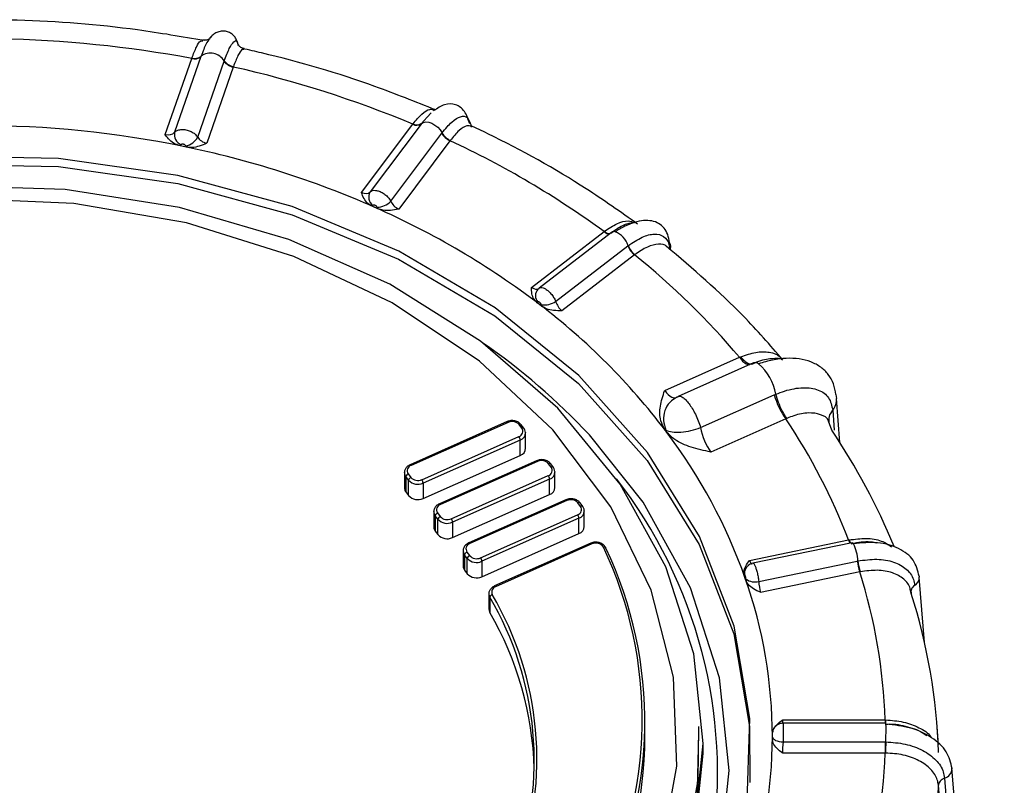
# Model space of a CAD drawing. Extents: x 5 to 297, y -3 to 205.
# Tile 25 of 35: x 108.27 to 111.96, y 163.18 to 166.05. Entities that reach past the tile are written whole.
import ezdxf

# ---------------------------------------------------------------- set-up
doc = ezdxf.new("R2010")
doc.units = 0
doc.layers.get('0').update_dxf_attribs({"linetype": 'CONTINUOUS'})

msp = doc.modelspace()

# ---------------------------------------------------------------- linework, layer by layer
at = {"color": 7, "linetype": 'CONTINUOUS'}
for p, q in [((108.9878, 165.9803), (108.9842, 165.975)), ((109.0887, 165.9644), (109.0927, 165.9515)), ((108.8187, 165.617), (108.9182, 165.9024)), ((108.9528, 165.9095), (108.8539, 165.6258)), ((108.9182, 165.9024), (108.9186, 165.9038)), ((108.9404, 165.608), (109.0393, 165.8917)), ((108.9533, 165.9111), (108.9528, 165.9095)), ((109.0393, 165.8917), (109.0398, 165.8932)), ((109.0739, 165.8703), (108.9744, 165.5849)), ((109.8149, 165.6987), (109.8, 165.6823)), ((109.5539, 165.4004), (109.7461, 165.6563)), ((109.7771, 165.6567), (109.5861, 165.4024)), ((109.7461, 165.6563), (109.7471, 165.6575)), ((109.7782, 165.6581), (109.7771, 165.6567)), ((109.6637, 165.368), (109.8547, 165.6223)), ((109.8547, 165.6223), (109.8558, 165.6237)), ((109.8857, 165.5943), (109.6935, 165.3384)), ((108.8867, 165.5728), (108.8745, 165.5753)), ((108.8988, 165.5703), (108.8867, 165.5728)), ((109.6048, 165.3442), (109.5939, 165.349)), ((109.6156, 165.3393), (109.6048, 165.3442)), ((110.1912, 165.0449), (110.463, 165.2539)), ((110.4911, 165.2509), (110.2194, 165.042)), ((110.463, 165.2539), (110.4643, 165.2548)), ((110.2815, 164.9922), (110.5517, 165.1999)), ((110.5517, 165.1999), (110.5532, 165.201)), ((110.577, 165.1662), (110.3052, 164.9573)), ((110.2149, 165.038), (110.2182, 165.0409)), ((110.2182, 165.0409), (110.2197, 165.0416)), ((110.2214, 164.9805), (110.2125, 164.9873)), ((110.2303, 164.9736), (110.2214, 164.9805)), ((110.6901, 164.6582), (110.9707, 164.7828)), ((110.9707, 164.7828), (110.975, 164.7846)), ((111.0231, 164.7617), (110.7406, 164.6363)), ((110.8245, 164.5193), (111.1006, 164.6418)), ((111.1006, 164.6418), (111.1067, 164.6445)), ((111.1067, 164.6445), (111.1067, 164.6445)), ((111.3311, 164.6435), (111.3339, 164.629)), ((111.346, 164.4636), (111.3339, 164.6291)), ((111.1439, 164.5522), (110.8633, 164.4277)), ((111.148, 164.5541), (111.1439, 164.5522)), ((110.0998, 164.5419), (109.7361, 164.3804)), ((110.1039, 164.5391), (109.7402, 164.3777)), ((110.1549, 164.5174), (110.1449, 164.5307)), ((110.1629, 164.517), (110.1529, 164.5303)), ((111.316, 164.5095), (111.3042, 164.5435)), ((109.7802, 164.3244), (110.1439, 164.4859)), ((110.1689, 164.5007), (110.1689, 164.4994)), ((110.1689, 164.4419), (110.1689, 164.4994)), ((110.6945, 164.5065), (110.693, 164.5086)), ((110.696, 164.5044), (110.6945, 164.5065)), ((110.1489, 164.4728), (109.7852, 164.3114)), ((110.1489, 164.4152), (110.1489, 164.4728)), ((109.7852, 164.2538), (110.1489, 164.4152)), ((110.2098, 164.3954), (109.8461, 164.234)), ((110.2139, 164.3927), (109.8502, 164.2312)), ((110.2649, 164.3709), (110.2549, 164.3842)), ((110.2729, 164.3705), (110.2629, 164.3838)), ((109.7152, 164.3513), (109.7152, 164.2938)), ((109.7152, 164.3501), (109.7152, 164.3513)), ((109.7305, 164.3226), (109.7205, 164.336)), ((109.7205, 164.336), (109.7205, 164.2784)), ((109.7292, 164.3462), (109.7392, 164.3329)), ((109.8902, 164.178), (110.2539, 164.3394)), ((110.2789, 164.3543), (110.2789, 164.353)), ((110.2789, 164.2954), (110.2789, 164.353)), ((109.7305, 164.2651), (109.7305, 164.3226)), ((109.7852, 164.3114), (109.7852, 164.2538)), ((110.2589, 164.3264), (109.8952, 164.1649)), ((110.2589, 164.2688), (110.2589, 164.3264)), ((109.7205, 164.2784), (109.7305, 164.2651)), ((109.8952, 164.1074), (110.2589, 164.2688)), ((110.3198, 164.249), (109.9561, 164.0875)), ((110.3239, 164.2462), (109.9602, 164.0848)), ((110.3749, 164.2245), (110.3649, 164.2378)), ((110.3829, 164.2241), (110.3729, 164.2374)), ((109.8252, 164.2049), (109.8252, 164.1473)), ((109.8252, 164.2036), (109.8252, 164.2049)), ((109.8405, 164.1762), (109.8305, 164.1895)), ((109.8305, 164.1895), (109.8305, 164.1319)), ((109.8392, 164.1997), (109.8492, 164.1864)), ((110.0002, 164.0315), (110.3639, 164.193)), ((110.3889, 164.2078), (110.3889, 164.2065)), ((110.3889, 164.149), (110.3889, 164.2065)), ((109.8405, 164.1186), (109.8405, 164.1762)), ((109.8952, 164.1649), (109.8952, 164.1074)), ((110.3689, 164.1799), (110.0052, 164.0185)), ((110.3689, 164.1223), (110.3689, 164.1799)), ((109.8305, 164.1319), (109.8405, 164.1186)), ((110.0052, 163.9609), (110.3689, 164.1223)), ((110.4131, 164.0862), (110.0525, 163.9262)), ((110.4172, 164.0835), (110.0565, 163.9234)), ((111.0077, 164.0219), (111.379, 164.0984)), ((111.3923, 164.088), (111.0208, 164.0115)), ((111.379, 164.0984), (111.3808, 164.0988)), ((109.9352, 164.0584), (109.9352, 164.0009)), ((109.9352, 164.0572), (109.9352, 164.0584)), ((109.9505, 164.0297), (109.9405, 164.0431)), ((109.9405, 164.0431), (109.9405, 163.9855)), ((109.9492, 164.0533), (109.9592, 164.04)), ((109.9505, 163.9722), (109.9505, 164.0297)), ((110.0052, 164.0185), (110.0052, 163.9609)), ((111.0424, 163.9435), (111.4115, 164.0195)), ((111.4115, 164.0195), (111.4135, 164.0199)), ((109.9405, 163.9855), (109.9505, 163.9722)), ((110.9919, 163.9545), (110.9887, 163.9639)), ((111.4208, 163.9787), (111.0495, 163.9022)), ((111.6433, 163.9623), (111.6437, 163.9597)), ((111.6634, 163.7142), (111.6437, 163.9597)), ((110.9952, 163.9452), (110.9919, 163.9545)), ((110.0315, 163.8971), (110.0315, 163.8395)), ((111.6136, 163.8976), (111.6101, 163.9146)), ((111.6129, 163.9029), (111.6136, 163.8976)), ((110.0349, 163.8848), (110.0349, 163.8272)), ((110.6161, 163.3622), (110.6161, 163.4198)), ((111.1313, 163.4242), (111.5157, 163.4242)), ((111.5183, 163.4122), (111.1338, 163.4122)), ((111.5157, 163.4242), (111.5176, 163.4242)), ((111.7161, 163.3322), (111.7093, 163.4153)), ((111.0934, 163.3622), (111.0934, 163.3719)), ((111.0937, 163.3733), (111.0945, 163.3801)), ((110.8347, 163.2983), (110.8347, 163.3366)), ((111.0934, 163.3526), (111.0934, 163.3622)), ((111.1337, 163.342), (111.5157, 163.342)), ((111.5157, 163.342), (111.5179, 163.342)), ((111.5157, 163.342), (111.5157, 163.3003)), ((111.5157, 163.3003), (111.1313, 163.3003)), ((111.9623, 160.8518), (111.7663, 163.2434)), ((111.7663, 163.2434), (111.7664, 163.2422))]:
    msp.add_line(p, q, dxfattribs=at)
at = {"color": 8, "linetype": 'CONTINUOUS'}
for p, q in [((109.8, 165.6823), (109.7782, 165.6581)), ((111.3195, 164.5847), (111.3249, 164.5103)), ((111.5157, 163.4242), (111.5157, 163.4122))]:
    msp.add_line(p, q, dxfattribs=at)
at = {"color": 7, "linetype": 'CONTINUOUS', "flags": 128}
for points in [[(109.7782, 165.6581), (109.7853, 165.6628), (109.7947, 165.6647), (109.8058, 165.6636), (109.8177, 165.6596), (109.8295, 165.6531), (109.8403, 165.6445), (109.8493, 165.6344), (109.8558, 165.6237)], [(110.9976, 163.0801), (111.0095, 163.4294), (110.9501, 163.7759), (110.821, 164.111), (110.6253, 164.4264), (110.3678, 164.7144), (110.0548, 164.9679), (109.6941, 165.1806), (109.2946, 165.3474), (108.866, 165.464), (108.419, 165.5277), (107.9645, 165.5369), (107.5137, 165.4913), (107.0778, 165.392), (106.6675, 165.2416)], [(105.223, 163.1903), (105.2363, 163.5164), (105.3191, 163.8598), (105.4708, 164.189), (105.6876, 164.496), (105.9642, 164.7731), (106.2938, 165.0135), (106.6683, 165.2113), (107.0784, 165.3617), (107.5141, 165.4609), (107.9646, 165.5065), (108.4188, 165.4973), (108.8656, 165.4337), (109.2939, 165.3171), (109.6932, 165.1504), (110.0537, 164.9378), (110.3665, 164.6845), (110.6239, 164.3966), (110.8195, 164.0814), (110.9486, 163.7465), (111.0079, 163.4002), (111.0093, 163.1903)], [(110.7995, 163.0014), (110.8347, 163.3366), (110.7995, 163.6719), (110.6948, 163.9984), (110.5233, 164.3078), (110.2895, 164.592), (109.9994, 164.8438), (109.6605, 165.0565), (109.2816, 165.2246), (108.8725, 165.3439), (108.4438, 165.4111), (108.0067, 165.4247), (107.5723, 165.3841), (107.1521, 165.2906), (106.7568, 165.1464)], [(110.7084, 165.2121), (110.7107, 165.2064), (110.7119, 165.1997)], [(111.3923, 164.088), (111.393, 164.0881), (111.3962, 164.0859), (111.3972, 164.0845)], [(109.4683, 161.4835), (109.8264, 161.6735), (110.1403, 161.9052), (110.4018, 162.1727), (110.604, 162.4689), (110.7418, 162.7862), (110.8116, 163.1164), (110.818, 163.3709)], [(111.0937, 163.3595), (111.0946, 163.3564), (111.097, 163.3533), (111.1008, 163.3504), (111.1057, 163.3478), (111.1118, 163.3456), (111.1186, 163.3438), (111.126, 163.3426), (111.1337, 163.342)], [(105.3975, 163.2983), (105.4063, 163.1301), (105.4765, 162.7982), (105.6151, 162.4792), (105.8184, 162.1814), (106.0812, 161.9125), (106.3967, 161.6796), (106.7568, 161.4885), (107.1521, 161.3443), (107.5723, 161.2508), (108.0067, 161.2102), (108.4438, 161.2238), (108.8725, 161.291), (109.2816, 161.4103), (109.6605, 161.5785), (109.9994, 161.7912), (110.2895, 162.0429), (110.5233, 162.3271), (110.6948, 162.6365), (110.7995, 162.9631), (110.8347, 163.2983)]]:
    msp.add_lwpolyline(points, dxfattribs=at)
at = {"color": 8, "linetype": 'CONTINUOUS', "flags": 128}
for points in [[(110.4428, 162.4318), (110.5461, 162.6036), (110.6754, 162.9214), (110.7349, 163.2512), (110.723, 163.584), (110.6399, 163.9108), (110.488, 164.2226), (110.2714, 164.511), (109.9961, 164.768), (109.6694, 164.9867), (109.3004, 165.161), (108.8991, 165.2863), (108.4764, 165.3592), (108.0439, 165.3775), (107.6133, 165.3409), (107.1965, 165.2503), (106.8048, 165.1082)], [(110.7119, 165.1997), (110.7118, 165.1957), (110.7098, 165.1869)], [(110.1039, 164.5391), (110.1029, 164.5403), (110.102, 164.5412), (110.1011, 164.5417), (110.1003, 164.542), (110.0998, 164.5419)], [(109.8372, 161.5213), (110.0667, 161.6733), (110.3672, 161.9341), (110.6094, 162.2285), (110.787, 162.5489), (110.8954, 162.8871), (110.9319, 163.2343), (110.8954, 163.5815), (110.787, 163.9197), (110.6094, 164.2401), (110.4079, 164.4918)], [(109.7402, 164.3777), (109.7392, 164.3789), (109.7382, 164.3798), (109.7374, 164.3803), (109.7366, 164.3805), (109.7361, 164.3804)], [(110.2139, 164.3927), (110.2129, 164.3938), (110.212, 164.3947), (110.2111, 164.3953), (110.2103, 164.3955), (110.2098, 164.3954)], [(109.8502, 164.2312), (109.8492, 164.2324), (109.8482, 164.2333), (109.8474, 164.2339), (109.8466, 164.2341), (109.8461, 164.234)], [(110.3239, 164.2462), (110.3229, 164.2474), (110.322, 164.2483), (110.3211, 164.2488), (110.3203, 164.2491), (110.3198, 164.249)], [(109.9602, 164.0848), (109.9592, 164.086), (109.9582, 164.0869), (109.9574, 164.0874), (109.9566, 164.0876), (109.9561, 164.0875)], [(110.4172, 164.0835), (110.4162, 164.0847), (110.4153, 164.0855), (110.4144, 164.0861), (110.4137, 164.0863), (110.4131, 164.0862)], [(110.0565, 163.9234), (110.0555, 163.9246), (110.0546, 163.9255), (110.0537, 163.926), (110.053, 163.9263), (110.0525, 163.9262)], [(110.8164, 163.4), (110.8147, 163.1984), (110.7534, 162.8585), (110.6202, 162.5311), (110.4186, 162.2249), (110.1542, 161.9485), (109.8343, 161.7092), (109.4675, 161.5137), (109.0638, 161.3673), (108.6343, 161.2739), (108.1906, 161.2361), (107.7449, 161.255), (107.3093, 161.3301), (106.8958, 161.4592), (106.5155, 161.6389), (106.1789, 161.8642), (105.8951, 162.1291), (105.6719, 162.4262), (105.5154, 162.7476), (105.4298, 163.0843), (105.4158, 163.4)], [(111.7382, 163.2064), (111.7434, 163.1427), (111.7643, 162.8879), (111.8478, 161.8687), (111.9341, 160.8151)], [(111.9115, 160.7882), (111.9059, 160.8564), (111.8684, 161.3138), (111.7155, 163.1794)]]:
    msp.add_lwpolyline(points, dxfattribs=at)
at = {"color": 7, "linetype": 'CONTINUOUS'}
for centre, radius, start, end in [((108.1188, 161.6042), 4.3719, 79.4646, 88.9784), ((108.9882, 165.8618), 0.0604, 31.369, 125.3547), ((108.929, 165.9378), 0.037, 253.0111, 310.0939), ((108.9293, 165.9391), 0.0369, 253.1814, 310.5395), ((109.0835, 165.9246), 0.0551, 216.7167, 259.9892), ((109.0841, 165.9258), 0.0549, 216.3055, 259.7943), ((108.1928, 161.9402), 4.0277, 67.3143, 77.3634), ((109.7613, 165.6803), 0.0284, 237.6518, 303.9429), ((109.7622, 165.6816), 0.0284, 237.8776, 304.4006), ((108.1183, 161.8256), 3.8251, 78.4109, 90.032), ((108.8964, 165.6182), 0.0433, 169.8249, 244.9466), ((109.9122, 165.6549), 0.0661, 209.5406, 246.3899), ((109.9132, 165.6557), 0.0657, 209.1069, 246.1884), ((108.8869, 165.6345), 0.0597, 278.256, 333.6282), ((108.4277, 162.4627), 3.4544, 53.9001, 65.0338), ((108.1826, 162.1196), 3.5243, 66.2015, 78.4762), ((109.6193, 165.3832), 0.0383, 150.0128, 234.7136), ((109.613, 165.4128), 0.0677, 269.7691, 318.5461), ((108.3879, 162.5765), 3.0233, 52.6676, 66.2662), ((110.5003, 165.2367), 0.0169, 75.7508, 122.9226), ((110.6279, 165.2309), 0.0822, 202.1131, 231.7955), ((110.629, 165.2312), 0.0816, 201.6581, 231.5754), ((108.7867, 162.9342), 2.8613, 40.2439, 51.2656), ((110.2401, 165.05), 0.0711, 260.1801, 305.6605), ((108.7193, 163.0078), 2.4794, 37.2486, 52.7128), ((108.5949, 162.7979), 2.4812, 43.0542, 55.2829), ((111.0292, 164.7408), 0.0218, 54.5876, 106.0843), ((111.3764, 164.7199), 0.2867, 195.7997, 215.7832), ((109.2285, 163.2718), 2.304, 21.026, 33.7628), ((110.1187, 164.5074), 0.035, 41.7152, 115.0084), ((110.138, 164.5056), 0.0206, 286.7392, 34.825), ((110.1235, 164.4706), 0.0255, 5.0593, 36.8588), ((109.0721, 163.2761), 2.0362, 19.4635, 37.1037), ((109.2826, 163.1388), 2.4522, 22.4219, 33.9826), ((110.1388, 164.4437), 0.0302, 289.6037, 356.5758), ((109.7461, 164.358), 0.0206, 106.7392, 214.825), ((110.2287, 164.3609), 0.035, 41.7152, 115.0084), ((110.248, 164.3591), 0.0206, 286.7392, 34.825), ((109.7339, 164.3334), 0.0137, 110.3861, 169.1684), ((109.7439, 164.3201), 0.0137, 110.3861, 169.1684), ((109.7653, 164.3562), 0.035, 221.7152, 295.0084), ((110.2335, 164.3241), 0.0255, 5.0593, 36.8588), ((109.7406, 164.294), 0.0254, 180.5479, 217.8879), ((109.7654, 164.3537), 0.0467, 221.7152, 295.0084), ((109.7597, 164.3091), 0.0255, 5.0593, 36.8588), ((110.2488, 164.2972), 0.0302, 289.6037, 356.5758), ((109.7654, 164.2962), 0.0467, 221.7152, 295.0084), ((109.8561, 164.2115), 0.0206, 106.7392, 214.825), ((110.3387, 164.2145), 0.035, 41.7152, 115.0084), ((110.358, 164.2127), 0.0206, 286.7392, 34.825), ((109.8439, 164.1869), 0.0137, 110.3861, 169.1684), ((109.8539, 164.1736), 0.0137, 110.3861, 169.1684), ((109.8753, 164.2098), 0.035, 221.7152, 295.0084), ((110.3435, 164.1777), 0.0255, 5.0593, 36.8588), ((109.8506, 164.1476), 0.0254, 180.5479, 217.8879), ((109.8754, 164.2073), 0.0467, 221.7152, 295.0084), ((109.8697, 164.1627), 0.0255, 5.0593, 36.8588), ((110.3588, 164.1508), 0.0302, 289.6037, 356.5758), ((109.8754, 164.1497), 0.0467, 221.7152, 295.0084), ((109.9661, 164.0651), 0.0206, 106.7392, 214.825), ((110.432, 164.0534), 0.0336, 32.2674, 116.227), ((109.0973, 163.4258), 1.5082, 332.8158, 25.3404), ((109.9539, 164.0405), 0.0137, 110.3861, 169.1684), ((109.9639, 164.0272), 0.0137, 110.3861, 169.1684), ((109.9853, 164.0633), 0.035, 221.7152, 295.0084), ((109.1013, 163.4194), 1.5143, 332.8158, 25.3404), ((109.9606, 164.0011), 0.0254, 180.5479, 217.8879), ((109.9854, 164.0608), 0.0467, 221.7152, 295.0084), ((109.9797, 164.0162), 0.0255, 5.0593, 36.8588), ((111.6258, 164.0468), 0.216, 187.2475, 198.3597), ((111.624, 164.0449), 0.2119, 186.7671, 198.0939), ((109.9854, 164.0033), 0.0467, 221.7152, 295.0084), ((109.4674, 163.3588), 2.0493, 1.8292, 17.6086), ((110.0627, 163.9035), 0.0208, 107.2112, 206.4499), ((109.2973, 163.3594), 1.7961, 0.0887, 19.3491), ((111.0274, 163.997), 0.0556, 233.8723, 285.7502), ((110.047, 163.8822), 0.0124, 103.8794, 168.005), ((108.9906, 163.2776), 1.2206, 339.9849, 30.3432), ((109.5467, 163.2374), 2.1698, 1.7235, 17.7143), ((108.9867, 163.2712), 1.2146, 339.9849, 30.3432), ((110.0562, 163.8396), 0.0246, 180.209, 210.1762), ((108.9602, 163.2049), 1.2419, 1.6657, 30.0742), ((111.5104, 163.4088), 0.00869, 354.6862, 23.2613), ((109.0854, 163.3669), 1.5307, 332.9172, 359.8257), ((109.2973, 163.365), 1.7961, 340.6509, 359.9113), ((122.9039, 163.246), 11.3864, 179.51716, 179.72715), ((109.4674, 163.3657), 2.0493, 342.3914, 358.1708), ((109.5467, 163.2446), 2.1698, 342.2857, 358.2765)]:
    msp.add_arc(centre, radius, start, end, dxfattribs=at)
at = {"color": 8, "linetype": 'CONTINUOUS'}
for centre, radius, start, end in [((110.4805, 165.2697), 0.0236, 222.253, 282.9737), ((110.4817, 165.2708), 0.0236, 222.4801, 283.4918), ((110.4768, 165.1783), 0.0797, 16.5652, 69.6816), ((110.2424, 165.014), 0.0365, 138.983, 221.9468), ((111.0235, 164.8128), 0.0608, 209.628, 253.9689), ((110.9136, 164.6101), 0.1961, 10.0902, 49.1818), ((111.2712, 164.625), 0.0629, 320.1709, 3.6782), ((110.1486, 164.5251), 0.00675, 50.8044, 123.5993), ((110.1586, 164.5117), 0.00675, 50.8094, 123.5985), ((110.1388, 164.5012), 0.0302, 289.6037, 356.5758), ((110.2586, 164.3786), 0.00675, 50.8044, 123.5993), ((110.2686, 164.3653), 0.00675, 50.8094, 123.5985), ((109.7407, 164.3516), 0.0256, 183.5584, 217.8328), ((110.2488, 164.3548), 0.0302, 289.6037, 356.5758), ((109.089, 163.2237), 1.7991, 305.3164, 37.8573), ((110.3686, 164.2322), 0.00675, 50.8044, 123.5993), ((110.3786, 164.2188), 0.00675, 50.8094, 123.5985), ((109.8507, 164.2052), 0.0256, 183.5584, 217.8328), ((110.3588, 164.2083), 0.0302, 289.6037, 356.5758), ((110.4636, 164.0639), 0.00805, 45.1582, 112.8998), ((111.4191, 164.1098), 0.0417, 195.8738, 214.1063), ((111.4193, 164.1097), 0.04, 195.8899, 214.9279), ((111.2558, 164.0144), 0.1579, 2.0052, 26.3578), ((109.9607, 164.0587), 0.0256, 183.5584, 217.8328), ((111.0263, 163.9736), 0.0373, 147.5887, 192.6973), ((111.6092, 163.958), 0.0345, 299.8687, 2.6926), ((110.0562, 163.8971), 0.0247, 180.6232, 210.1712), ((112.3692, 163.4246), 0.8516, 180.0256, 180.8316), ((110.7418, 163.3889), 0.7775, 356.5446, 1.4086), ((111.7281, 163.2434), 0.0383, 285.2135, 358.2634)]:
    msp.add_arc(centre, radius, start, end, dxfattribs=at)
at = {"color": 7, "linetype": 'CONTINUOUS'}
for centre, major_axis, ratio, start_param, end_param in [((108.8197, 165.6457), (0.0373, -0.0144), 0.698007, 4.948151, 6.057712), ((108.9755, 165.6136), (0.0373, -0.0144), 0.698007, 3.83859, 4.948151), ((108.8094, 165.6174), (0.0751, -0.0275), 0.658045, 5.951301, 6.044154), ((108.9651, 165.5853), (0.0751, -0.0275), 0.658045, 3.825032, 3.917885), ((109.556, 165.4288), (0.0306, -0.0258), 0.633326, 5.142151, 6.251712), ((109.6956, 165.3668), (0.0306, -0.0258), 0.633326, 4.03259, 5.142151), ((109.536, 165.4035), (0.0627, -0.0497), 0.593974, 6.138765, 6.231618), ((109.6757, 165.3416), (0.0627, -0.0497), 0.593974, 4.012496, 4.105349), ((110.1942, 165.0728), (-0.0223, 0.0333), 0.5312, 2.137763, 3.247324), ((110.3082, 164.9852), (-0.0223, 0.0333), 0.5312, 1.028202, 2.137763), ((110.1659, 165.0524), (-0.0468, 0.0649), 0.492215, 3.134761, 3.227613), ((110.2799, 164.9648), (-0.0468, 0.0649), 0.492215, 1.008491, 1.101344), ((110.6992, 164.7262), (-0.0342, 0.0942), 0.398791, 2.222798, 3.269303), ((110.8723, 164.4957), (-0.0342, 0.0942), 0.398791, 1.176293, 2.222798), ((110.6127, 164.6912), (-0.075, 0.1855), 0.359758, 3.223957, 3.25405), ((110.7859, 164.4607), (-0.075, 0.1855), 0.359758, 1.160447, 1.19054), ((110.9732, 164.0418), (-0.0135, 0.0789), 0.205611, 3.271502, 3.364354), ((111.0149, 163.9221), (-0.0135, 0.0789), 0.205611, 1.145233, 1.238085), ((111.0535, 163.9287), (-0.0054, 0.0397), 0.245027, 1.155165, 2.264726), ((111.0956, 163.4511), (0.0027, 0.08), 0.040239, 3.28289, 3.375742), ((111.0956, 163.3272), (0.0027, 0.08), 0.040239, 1.156621, 1.249473), ((111.1355, 163.3259), (0.0027, 0.04), 0.080206, 1.160682, 2.270243)]:
    msp.add_ellipse(centre, major_axis=major_axis, ratio=ratio, start_param=start_param, end_param=end_param, dxfattribs=at)
at = {"color": 8, "linetype": 'CONTINUOUS'}
for centre, major_axis, ratio, start_param, end_param in [((111.0118, 164.0484), (-0.0054, 0.0397), 0.245027, 2.264726, 3.158477), ((111.1355, 163.4498), (0.0027, 0.04), 0.080206, 2.270243, 3.147005)]:
    msp.add_ellipse(centre, major_axis=major_axis, ratio=ratio, start_param=start_param, end_param=end_param, dxfattribs=at)
at = {"color": 7, "linetype": 'CONTINUOUS'}
for points, knots in [([(108.9643, 165.9693), (108.8815, 165.9835), (108.6511, 166.023), (108.3908, 166.0433), (108.2153, 166.0471), (108.1906, 166.0476)], [0, 0, 0, 0, 0.325568, 0.905387, 1, 1, 1, 1]), ([(109.089, 165.9638), (109.0871, 165.9688), (109.0834, 165.9789), (109.0729, 165.9911), (109.0597, 166), (109.0443, 166.0048), (109.0281, 166.0051), (109.0122, 166.0007), (108.9976, 165.9922), (108.9901, 165.9836), (108.9864, 165.9793)], [0, 0, 0, 0, 0.12001, 0.242783, 0.367838, 0.494476, 0.621861, 0.749112, 0.875394, 1, 1, 1, 1]), ([(108.9829, 165.9755), (108.9831, 165.9757), (108.9834, 165.976), (108.9748, 165.9694), (108.9637, 165.9707), (108.9584, 165.9714)], [0, 0, 0, 0, 0.247368, 0.634539, 1, 1, 1, 1]), ([(109.1145, 165.9396), (109.1102, 165.9405), (109.1, 165.9428), (109.0939, 165.9527), (109.0938, 165.953), (109.0938, 165.9531)], [0, 0, 0, 0, 0.305196, 0.719456, 1, 1, 1, 1]), ([(109.8322, 165.7092), (109.7565, 165.7395), (109.5464, 165.8238), (109.3011, 165.8955), (109.1323, 165.9342), (109.1085, 165.9396)], [0, 0, 0, 0, 0.325683, 0.90491, 1, 1, 1, 1]), ([(109.0743, 165.8717), (109.0743, 165.8717), (109.0742, 165.8712), (109.074, 165.8708), (109.0739, 165.8703)], [0, 0, 0, 0, 0.04216, 1, 1, 1, 1]), ([(109.9595, 165.657), (109.9539, 165.6739), (109.9427, 165.7078), (109.9081, 165.7324), (109.8665, 165.7344), (109.8381, 165.7154), (109.8242, 165.7061)], [0, 0, 0, 0, 0.252687, 0.508636, 0.760035, 1, 1, 1, 1]), ([(109.8309, 165.71), (109.8306, 165.7099), (109.8302, 165.7098), (109.8283, 165.7111), (109.8279, 165.7113)], [0, 0, 0, 0, 0.761002, 1, 1, 1, 1]), ([(109.9613, 165.6594), (109.9623, 165.6581), (109.9644, 165.6551), (109.9647, 165.6489), (109.9649, 165.6454)], [0, 0, 0, 0, 0.429402, 1, 1, 1, 1]), ([(108.8539, 165.6258), (108.8568, 165.6283), (108.8626, 165.6333), (108.8765, 165.6366), (108.8923, 165.6363), (108.9088, 165.6322), (108.9239, 165.6247), (108.9346, 165.616), (108.9388, 165.6101), (108.9404, 165.608)], [0, 0, 0, 0, 0.152063, 0.303355, 0.454679, 0.606485, 0.758807, 0.911455, 1, 1, 1, 1]), ([(110.5884, 165.282), (110.525, 165.3267), (110.3492, 165.4508), (110.1348, 165.5698), (109.9838, 165.6412), (109.9622, 165.6515)], [0, 0, 0, 0, 0.325787, 0.903315, 1, 1, 1, 1]), ([(109.9667, 165.6498), (109.9661, 165.65), (109.9637, 165.6507), (109.9639, 165.6505), (109.9641, 165.6503)], [0, 0, 0, 0, 0.245444, 1, 1, 1, 1]), ([(108.8745, 165.5753), (108.8682, 165.5772), (108.853, 165.5817), (108.8343, 165.5969), (108.824, 165.6099), (108.8188, 165.6169), (108.8187, 165.617)], [0, 0, 0, 0, 0.254237, 0.606912, 0.992914, 1, 1, 1, 1]), ([(108.9744, 165.5849), (108.9742, 165.5849), (108.9652, 165.5808), (108.9478, 165.5735), (108.9217, 165.5676), (108.9056, 165.5695), (108.8988, 165.5703)], [0, 0, 0, 0, 0.007086, 0.393088, 0.745763, 1, 1, 1, 1]), ([(109.8867, 165.5956), (109.8867, 165.5955), (109.8863, 165.5951), (109.886, 165.5947), (109.8857, 165.5943)], [0, 0, 0, 0, 0.04216, 1, 1, 1, 1]), ([(108.8954, 165.5754), (108.8951, 165.5759), (108.8943, 165.5771), (108.8922, 165.5789), (108.8892, 165.5804), (108.8859, 165.5812), (108.8827, 165.5813), (108.8799, 165.5806), (108.8787, 165.5795), (108.8781, 165.579)], [0, 0, 0, 0, 0.0880129, 0.2403412, 0.3930271, 0.5455364, 0.6974145, 0.8486951, 1, 1, 1, 1]), ([(109.5939, 165.349), (109.5884, 165.3521), (109.5752, 165.3595), (109.5622, 165.3779), (109.5567, 165.3925), (109.554, 165.4003), (109.5539, 165.4004)], [0, 0, 0, 0, 0.2542375, 0.6069125, 0.9929143, 1, 1, 1, 1]), ([(109.5861, 165.4024), (109.5887, 165.4043), (109.594, 165.4082), (109.6064, 165.4089), (109.6206, 165.4055), (109.6354, 165.3982), (109.649, 165.3878), (109.6585, 165.3771), (109.6623, 165.3704), (109.6637, 165.368)], [0, 0, 0, 0, 0.152063, 0.303355, 0.454679, 0.606485, 0.758807, 0.911455, 1, 1, 1, 1]), ([(109.6127, 165.3451), (109.6124, 165.3456), (109.6117, 165.347), (109.6098, 165.3492), (109.6072, 165.3513), (109.6042, 165.3528), (109.6013, 165.3534), (109.5988, 165.3532), (109.5977, 165.3524), (109.5972, 165.352)], [0, 0, 0, 0, 0.088013, 0.240341, 0.393027, 0.545536, 0.697414, 0.848695, 1, 1, 1, 1]), ([(109.6935, 165.3384), (109.6934, 165.3384), (109.6833, 165.3363), (109.664, 165.3327), (109.6368, 165.3322), (109.6219, 165.3372), (109.6156, 165.3393)], [0, 0, 0, 0, 0.007086, 0.393088, 0.745763, 1, 1, 1, 1]), ([(110.4888, 165.2477), (110.4934, 165.2515), (110.515, 165.2693), (110.5514, 165.2859), (110.5682, 165.2868), (110.5763, 165.2873)], [0, 0, 0, 0, 0.1242312, 0.5768816, 1, 1, 1, 1]), ([(110.7084, 165.2121), (110.7065, 165.2226), (110.7028, 165.2438), (110.6885, 165.2679), (110.6683, 165.2854), (110.6423, 165.2949), (110.6116, 165.2963), (110.5774, 165.2895), (110.5412, 165.2756), (110.5167, 165.2605), (110.5045, 165.2531)], [0, 0, 0, 0, 0.124176, 0.249253, 0.374904, 0.500791, 0.626577, 0.751925, 0.876506, 1, 1, 1, 1]), ([(110.5532, 165.201), (110.5709, 165.2129), (110.6063, 165.2366), (110.6532, 165.2478), (110.6885, 165.2385), (110.7057, 165.2141), (110.7083, 165.1924), (110.7091, 165.1852)], [0, 0, 0, 0, 0.22259, 0.445284, 0.668029, 0.890783, 1, 1, 1, 1]), ([(111.1329, 164.7727), (111.0845, 164.8285), (110.9533, 164.9798), (110.7956, 165.1143), (110.696, 165.1992)], [0, 0, 0, 0, 0.368511, 1, 1, 1, 1]), ([(110.5783, 165.1672), (110.5783, 165.1672), (110.5779, 165.1669), (110.5774, 165.1665), (110.577, 165.1662)], [0, 0, 0, 0, 0.04216, 1, 1, 1, 1]), ([(110.2125, 164.9873), (110.2082, 164.9914), (110.198, 165.0012), (110.1917, 165.0215), (110.1912, 165.0367), (110.1912, 165.0448), (110.1912, 165.0449)], [0, 0, 0, 0, 0.254237, 0.606912, 0.992914, 1, 1, 1, 1]), ([(110.2279, 164.9799), (110.2277, 164.9805), (110.2272, 164.982), (110.2257, 164.9845), (110.2235, 164.9871), (110.2211, 164.9892), (110.2187, 164.9903), (110.2166, 164.9906), (110.2157, 164.99), (110.2153, 164.9897)], [0, 0, 0, 0, 0.088013, 0.240341, 0.393027, 0.545536, 0.697414, 0.848695, 1, 1, 1, 1]), ([(110.3052, 164.9573), (110.305, 164.9573), (110.2946, 164.9573), (110.2748, 164.9576), (110.2483, 164.9625), (110.2356, 164.9704), (110.2303, 164.9736)], [0, 0, 0, 0, 0.007086, 0.393088, 0.745763, 1, 1, 1, 1]), ([(111.0201, 164.7598), (111.0165, 164.7582), (111.0094, 164.7549), (110.9948, 164.763), (110.9829, 164.7745), (110.9766, 164.7824), (110.975, 164.7846)], [0, 0, 0, 0, 0.322284, 0.644569, 0.904577, 1, 1, 1, 1]), ([(111.0169, 164.7571), (111.0207, 164.7589), (111.0453, 164.7711), (111.0832, 164.7794), (111.1187, 164.7798), (111.1239, 164.7775), (111.1261, 164.7765)], [0, 0, 0, 0, 0.068495, 0.452609, 0.771535, 1, 1, 1, 1]), ([(111.3311, 164.6434), (111.3287, 164.6571), (111.3241, 164.6847), (111.3043, 164.7192), (111.2758, 164.747), (111.2388, 164.7668), (111.195, 164.778), (111.1462, 164.7802), (111.0944, 164.7744), (111.0593, 164.7638), (111.0418, 164.7585)], [0, 0, 0, 0, 0.124866, 0.250509, 0.376559, 0.502645, 0.628396, 0.753444, 0.877428, 1, 1, 1, 1]), ([(111.1067, 164.6445), (111.1175, 164.6487), (111.1526, 164.6624), (111.2102, 164.6723), (111.268, 164.6634), (111.3089, 164.6345), (111.3159, 164.6014), (111.3195, 164.5847)], [0, 0, 0, 0, 0.099328, 0.323224, 0.548481, 0.772602, 1, 1, 1, 1]), ([(110.693, 164.5086), (110.6861, 164.5206), (110.6697, 164.5492), (110.6715, 164.6017), (110.6833, 164.6386), (110.69, 164.658), (110.6901, 164.6582)], [0, 0, 0, 0, 0.254238, 0.606915, 0.995519, 1, 1, 1, 1]), ([(110.7379, 164.6346), (110.7276, 164.6285), (110.7068, 164.6162), (110.6886, 164.5839), (110.6826, 164.5464), (110.6907, 164.5221), (110.6947, 164.5099)], [0, 0, 0, 0, 0.249998, 0.499998, 0.749998, 1, 1, 1, 1]), ([(110.7474, 164.637), (110.7413, 164.635), (110.7291, 164.6308), (110.719, 164.6228), (110.714, 164.6189)], [0, 0, 0, 0, 0.5025523, 1, 1, 1, 1]), ([(110.7379, 164.6346), (110.7406, 164.636), (110.7459, 164.6387), (110.757, 164.6339), (110.7689, 164.624), (110.7812, 164.6095), (110.7935, 164.5912), (110.8055, 164.5693), (110.8166, 164.5445), (110.8218, 164.5278), (110.8245, 164.5193)], [0, 0, 0, 0, 0.13451, 0.262694, 0.384533, 0.5, 0.615468, 0.737307, 0.865491, 1, 1, 1, 1]), ([(111.148, 164.5541), (111.1464, 164.5564), (111.1404, 164.5649), (111.1292, 164.5842), (111.1158, 164.6133), (111.1097, 164.6341), (111.1067, 164.6445)], [0, 0, 0, 0, 0.095423, 0.355431, 0.677716, 1, 1, 1, 1]), ([(110.1529, 164.5303), (110.1496, 164.5337), (110.1432, 164.5403), (110.1291, 164.5454), (110.1138, 164.5465), (110.1045, 164.5434), (110.0998, 164.5419)], [0, 0, 0, 0, 0.253501, 0.498121, 0.752525, 1, 1, 1, 1]), ([(110.1686, 164.5009), (110.1681, 164.5045), (110.1674, 164.5102), (110.1641, 164.5151), (110.1629, 164.517)], [0, 0, 0, 0, 0.616884, 1, 1, 1, 1]), ([(110.6947, 164.5099), (110.7019, 164.5072), (110.7161, 164.5019), (110.7504, 164.5016), (110.7888, 164.5071), (110.8126, 164.5152), (110.8245, 164.5193)], [0, 0, 0, 0, 0.250002, 0.500002, 0.750002, 1, 1, 1, 1]), ([(111.3046, 164.5437), (111.3046, 164.5439), (111.3045, 164.5442), (111.3046, 164.543), (111.3046, 164.5423)], [0, 0, 0, 0, 0.423369, 1, 1, 1, 1]), ([(110.8633, 164.4277), (110.863, 164.4278), (110.8377, 164.433), (110.7903, 164.4436), (110.7303, 164.4686), (110.7062, 164.4939), (110.696, 164.5044)], [0, 0, 0, 0, 0.004481, 0.393085, 0.745762, 1, 1, 1, 1]), ([(109.7361, 164.3804), (109.7319, 164.3781), (109.7238, 164.3735), (109.7171, 164.3629), (109.7143, 164.3545), (109.7153, 164.3503), (109.7155, 164.3498)], [0, 0, 0, 0, 0.348103, 0.663728, 0.963145, 1, 1, 1, 1]), ([(110.2629, 164.3838), (110.2596, 164.3872), (110.2532, 164.3939), (110.2391, 164.399), (110.2238, 164.4001), (110.2145, 164.397), (110.2098, 164.3954)], [0, 0, 0, 0, 0.253501, 0.498121, 0.752525, 1, 1, 1, 1]), ([(110.2786, 164.3545), (110.2781, 164.358), (110.2774, 164.3638), (110.2741, 164.3687), (110.2729, 164.3705)], [0, 0, 0, 0, 0.616884, 1, 1, 1, 1]), ([(109.8461, 164.234), (109.8419, 164.2316), (109.8338, 164.2271), (109.8271, 164.2164), (109.8243, 164.208), (109.8253, 164.2038), (109.8255, 164.2034)], [0, 0, 0, 0, 0.348103, 0.663728, 0.963145, 1, 1, 1, 1]), ([(110.3729, 164.2374), (110.3696, 164.2408), (110.3632, 164.2474), (110.3491, 164.2525), (110.3338, 164.2536), (110.3245, 164.2505), (110.3198, 164.249)], [0, 0, 0, 0, 0.253501, 0.498121, 0.752525, 1, 1, 1, 1]), ([(110.3886, 164.208), (110.3881, 164.2116), (110.3874, 164.2173), (110.3841, 164.2222), (110.3829, 164.2241)], [0, 0, 0, 0, 0.616884, 1, 1, 1, 1]), ([(109.9561, 164.0875), (109.9519, 164.0852), (109.9438, 164.0806), (109.9371, 164.0699), (109.9343, 164.0616), (109.9353, 164.0574), (109.9355, 164.0569)], [0, 0, 0, 0, 0.348103, 0.663728, 0.963145, 1, 1, 1, 1]), ([(110.4695, 164.0691), (110.4673, 164.0727), (110.4628, 164.0799), (110.4509, 164.0872), (110.4366, 164.0907), (110.4232, 164.09), (110.4158, 164.0872), (110.4131, 164.0862)], [0, 0, 0, 0, 0.206561, 0.41652, 0.638984, 0.867908, 1, 1, 1, 1]), ([(111.3891, 164.0842), (111.3954, 164.0857), (111.4253, 164.0929), (111.4611, 164.0942), (111.4814, 164.0883), (111.4844, 164.0875)], [0, 0, 0, 0, 0.186195, 0.881638, 1, 1, 1, 1]), ([(111.6433, 163.9623), (111.6382, 163.9834), (111.628, 164.0256), (111.57, 164.0694), (111.49, 164.0929), (111.4281, 164.0873), (111.3972, 164.0845)], [0, 0, 0, 0, 0.251144, 0.502265, 0.752247, 1, 1, 1, 1]), ([(110.9887, 163.9639), (110.9876, 163.9691), (110.9852, 163.9815), (110.9929, 164.0015), (111.0024, 164.0149), (111.0076, 164.0218), (111.0077, 164.0219)], [0, 0, 0, 0, 0.254237, 0.606912, 0.992914, 1, 1, 1, 1]), ([(111.021, 164.0115), (111.0208, 164.0114), (111.0157, 164.0113), (111.0074, 164.0065), (110.999, 163.9999), (110.996, 163.995), (110.9951, 163.9934)], [0, 0, 0, 0, 0.016268, 0.468197, 0.836263, 1, 1, 1, 1]), ([(111.4135, 164.0199), (111.4377, 164.0232), (111.486, 164.0297), (111.5501, 164.018), (111.5983, 163.9915), (111.6218, 163.9587), (111.6252, 163.9357), (111.6264, 163.9282)], [0, 0, 0, 0, 0.2225903, 0.445284, 0.6680289, 0.8907827, 1, 1, 1, 1]), ([(110.9946, 163.9521), (110.9945, 163.9527), (110.9944, 163.9544), (110.9939, 163.9573), (110.9932, 163.9605), (110.9923, 163.9632), (110.9914, 163.9651), (110.9905, 163.966), (110.9901, 163.9656), (110.9899, 163.9654)], [0, 0, 0, 0, 0.088013, 0.240341, 0.393027, 0.545536, 0.697414, 0.848695, 1, 1, 1, 1]), ([(111.4225, 163.9791), (111.4225, 163.9791), (111.4219, 163.979), (111.4213, 163.9788), (111.4208, 163.9787)], [0, 0, 0, 0, 0.04216, 1, 1, 1, 1]), ([(110.0525, 163.9262), (110.0482, 163.9238), (110.0402, 163.9192), (110.0335, 163.9086), (110.0307, 163.9006), (110.0315, 163.8969), (110.0315, 163.8968)], [0, 0, 0, 0, 0.36064, 0.687632, 0.997832, 1, 1, 1, 1]), ([(111.0495, 163.9022), (111.0493, 163.9023), (111.0402, 163.9063), (111.0233, 163.9142), (111.0036, 163.9287), (110.9977, 163.9403), (110.9952, 163.9452)], [0, 0, 0, 0, 0.007086, 0.393088, 0.745763, 1, 1, 1, 1]), ([(111.1337, 163.412), (111.129, 163.4116), (111.1205, 163.4109), (111.11, 163.4049), (111.1028, 163.3981), (111.0982, 163.3911), (111.0957, 163.3851), (111.0949, 163.3815), (111.0946, 163.3801)], [0, 0, 0, 0, 0.253416, 0.466462, 0.644633, 0.795398, 0.919865, 1, 1, 1, 1]), ([(111.0956, 163.382), (111.096, 163.3838), (111.0976, 163.3927), (111.1105, 163.4073), (111.1238, 163.4184), (111.1312, 163.4241), (111.1313, 163.4242)], [0, 0, 0, 0, 0.1051758, 0.5283428, 0.9914981, 1, 1, 1, 1]), ([(111.5178, 163.4087), (111.5244, 163.4089), (111.5558, 163.4101), (111.6093, 163.3979), (111.6565, 163.3797), (111.67, 163.3664), (111.6717, 163.3647)], [0, 0, 0, 0, 0.1105149, 0.5250917, 0.9392672, 1, 1, 1, 1]), ([(111.7664, 163.2422), (111.7615, 163.2637), (111.7516, 163.3066), (111.6934, 163.3603), (111.6129, 163.3984), (111.5503, 163.4048), (111.519, 163.408)], [0, 0, 0, 0, 0.2515999, 0.5025125, 0.752165, 1, 1, 1, 1]), ([(111.0937, 163.3595), (111.0938, 163.3601), (111.0938, 163.3618), (111.0939, 163.3647), (111.094, 163.368), (111.094, 163.3708), (111.094, 163.3727), (111.0939, 163.3737), (111.0938, 163.3734), (111.0937, 163.3733)], [0, 0, 0, 0, 0.088013, 0.240341, 0.393027, 0.545536, 0.697414, 0.848695, 1, 1, 1, 1]), ([(111.1313, 163.3003), (111.1312, 163.3004), (111.1238, 163.3061), (111.1102, 163.3171), (111.0959, 163.3349), (111.0941, 163.3473), (111.0934, 163.3526)], [0, 0, 0, 0, 0.007086, 0.393088, 0.745763, 1, 1, 1, 1]), ([(111.5179, 163.342), (111.5428, 163.3403), (111.5928, 163.3368), (111.6592, 163.3119), (111.7091, 163.2755), (111.7334, 163.2378), (111.737, 163.2142), (111.7382, 163.2064)], [0, 0, 0, 0, 0.22259, 0.445284, 0.668029, 0.890783, 1, 1, 1, 1]), ([(111.5176, 163.3003), (111.5176, 163.3003), (111.5169, 163.3003), (111.5163, 163.3003), (111.5157, 163.3003)], [0, 0, 0, 0, 0.04216, 1, 1, 1, 1]), ([(111.7155, 163.1794), (111.7145, 163.1861), (111.7111, 163.2072), (111.6895, 163.2408), (111.6446, 163.2734), (111.585, 163.2957), (111.5401, 163.2988), (111.5176, 163.3003)], [0, 0, 0, 0, 0.1060174, 0.3294489, 0.5529344, 0.7764621, 1, 1, 1, 1]), ([(111.7382, 163.2064), (111.735, 163.2049), (111.7286, 163.202), (111.7215, 163.1953), (111.7167, 163.1877), (111.7159, 163.1821), (111.7155, 163.1794)], [0, 0, 0, 0, 0.25, 0.5, 0.75, 1, 1, 1, 1])]:
    msp.add_open_spline(points, degree=3, knots=knots, dxfattribs=at)
at = {"color": 8, "linetype": 'CONTINUOUS'}
for points, knots in [([(108.9186, 165.9038), (108.9245, 165.9187), (108.9361, 165.9486), (108.9502, 165.97), (108.956, 165.9683), (108.9582, 165.9677)], [0, 0, 0, 0, 0.382955, 0.765893, 1, 1, 1, 1]), ([(108.9842, 165.975), (108.9803, 165.9702), (108.971, 165.9585), (108.9598, 165.9285), (108.9533, 165.9111)], [0, 0, 0, 0, 0.417144, 1, 1, 1, 1]), ([(109.0398, 165.8932), (109.0464, 165.9102), (109.0594, 165.9442), (109.0761, 165.9663), (109.0863, 165.9726), (109.0887, 165.9645), (109.0887, 165.9644)], [0, 0, 0, 0, 0.331506, 0.663165, 0.994901, 1, 1, 1, 1]), ([(109.1135, 165.9358), (109.1112, 165.9364), (109.1054, 165.9381), (109.0915, 165.9166), (109.0801, 165.8867), (109.0743, 165.8717)], [0, 0, 0, 0, 0.239636, 0.619809, 1, 1, 1, 1]), ([(109.7471, 165.6575), (109.7583, 165.6708), (109.7807, 165.6973), (109.809, 165.7149), (109.8212, 165.711), (109.8264, 165.7093)], [0, 0, 0, 0, 0.362574, 0.725131, 1, 1, 1, 1]), ([(109.8558, 165.6237), (109.8683, 165.6387), (109.8934, 165.6686), (109.9263, 165.6874), (109.951, 165.6862), (109.9581, 165.6678), (109.9613, 165.6594)], [0, 0, 0, 0, 0.261289, 0.5227, 0.784171, 1, 1, 1, 1]), ([(109.9662, 165.6475), (109.9608, 165.6493), (109.9485, 165.6533), (109.9201, 165.6355), (109.8978, 165.6089), (109.8867, 165.5956)], [0, 0, 0, 0, 0.284709, 0.642346, 1, 1, 1, 1]), ([(110.4643, 165.2548), (110.4802, 165.2654), (110.5119, 165.2864), (110.5518, 165.2971), (110.5689, 165.2903), (110.5763, 165.2873)], [0, 0, 0, 0, 0.36295, 0.725884, 1, 1, 1, 1]), ([(110.6988, 165.196), (110.6983, 165.1967), (110.6922, 165.2063), (110.667, 165.2082), (110.6261, 165.1996), (110.5943, 165.178), (110.5783, 165.1672)], [0, 0, 0, 0, 0.025676, 0.350405, 0.675195, 1, 1, 1, 1]), ([(110.2197, 165.0416), (110.2214, 165.0427), (110.2253, 165.0453), (110.2349, 165.0436), (110.2464, 165.0377), (110.2585, 165.0276), (110.2696, 165.0147), (110.2773, 165.0023), (110.2804, 164.9949), (110.2815, 164.9922)], [0, 0, 0, 0, 0.124379, 0.280611, 0.436876, 0.593638, 0.750932, 0.908565, 1, 1, 1, 1]), ([(110.975, 164.7846), (110.994, 164.7911), (111.0328, 164.8045), (111.0832, 164.8036), (111.1166, 164.7932), (111.1254, 164.7788), (111.1276, 164.7751)], [0, 0, 0, 0, 0.292889, 0.596016, 0.897427, 1, 1, 1, 1]), ([(111.3042, 164.5435), (111.304, 164.544), (111.2998, 164.5567), (111.2745, 164.5697), (111.2303, 164.5774), (111.1845, 164.5688), (111.1566, 164.5576), (111.148, 164.5541)], [0, 0, 0, 0, 0.011901, 0.297693, 0.585388, 0.871917, 1, 1, 1, 1]), ([(111.3059, 164.5378), (111.3055, 164.5455), (111.3048, 164.5619), (111.3144, 164.5768), (111.3195, 164.5847)], [0, 0, 0, 0, 0.466465, 1, 1, 1, 1]), ([(111.3808, 164.0988), (111.4025, 164.1016), (111.4458, 164.1073), (111.5026, 164.0978), (111.5277, 164.0812), (111.5396, 164.0734)], [0, 0, 0, 0, 0.345127, 0.690238, 1, 1, 1, 1]), ([(111.021, 164.0109), (111.0213, 164.0111), (111.0225, 164.012), (111.0256, 164.0079), (111.0298, 163.9988), (111.0342, 163.9854), (111.0382, 163.9694), (111.041, 163.9548), (111.042, 163.9465), (111.0424, 163.9435)], [0, 0, 0, 0, 0.060811, 0.228385, 0.395994, 0.564137, 0.73285, 0.901927, 1, 1, 1, 1]), ([(111.6101, 163.9146), (111.6099, 163.9154), (111.607, 163.9298), (111.588, 163.9536), (111.5453, 163.9776), (111.4876, 163.988), (111.4442, 163.9821), (111.4225, 163.9791)], [0, 0, 0, 0, 0.014314, 0.260664, 0.507075, 0.753532, 1, 1, 1, 1]), ([(111.6264, 163.9282), (111.6238, 163.9261), (111.6186, 163.922), (111.6141, 163.9142), (111.6121, 163.9076), (111.6127, 163.9039), (111.6129, 163.9029)], [0, 0, 0, 0, 0.2982241, 0.5964482, 0.8946723, 1, 1, 1, 1]), ([(111.1338, 163.4116), (111.1338, 163.4118), (111.1338, 163.4125), (111.1339, 163.408), (111.134, 163.3986), (111.134, 163.3846), (111.1339, 163.3683), (111.1338, 163.3534), (111.1337, 163.3451), (111.1337, 163.342)], [0, 0, 0, 0, 0.052764, 0.221774, 0.390819, 0.560403, 0.730561, 0.901086, 1, 1, 1, 1]), ([(111.5176, 163.4242), (111.5402, 163.4226), (111.5854, 163.4195), (111.6433, 163.3965), (111.6795, 163.3746), (111.6884, 163.3595), (111.6894, 163.3579)], [0, 0, 0, 0, 0.320411, 0.640807, 0.961142, 1, 1, 1, 1])]:
    msp.add_open_spline(points, degree=3, knots=knots, dxfattribs=at)

doc.saveas('drawing.dxf')
